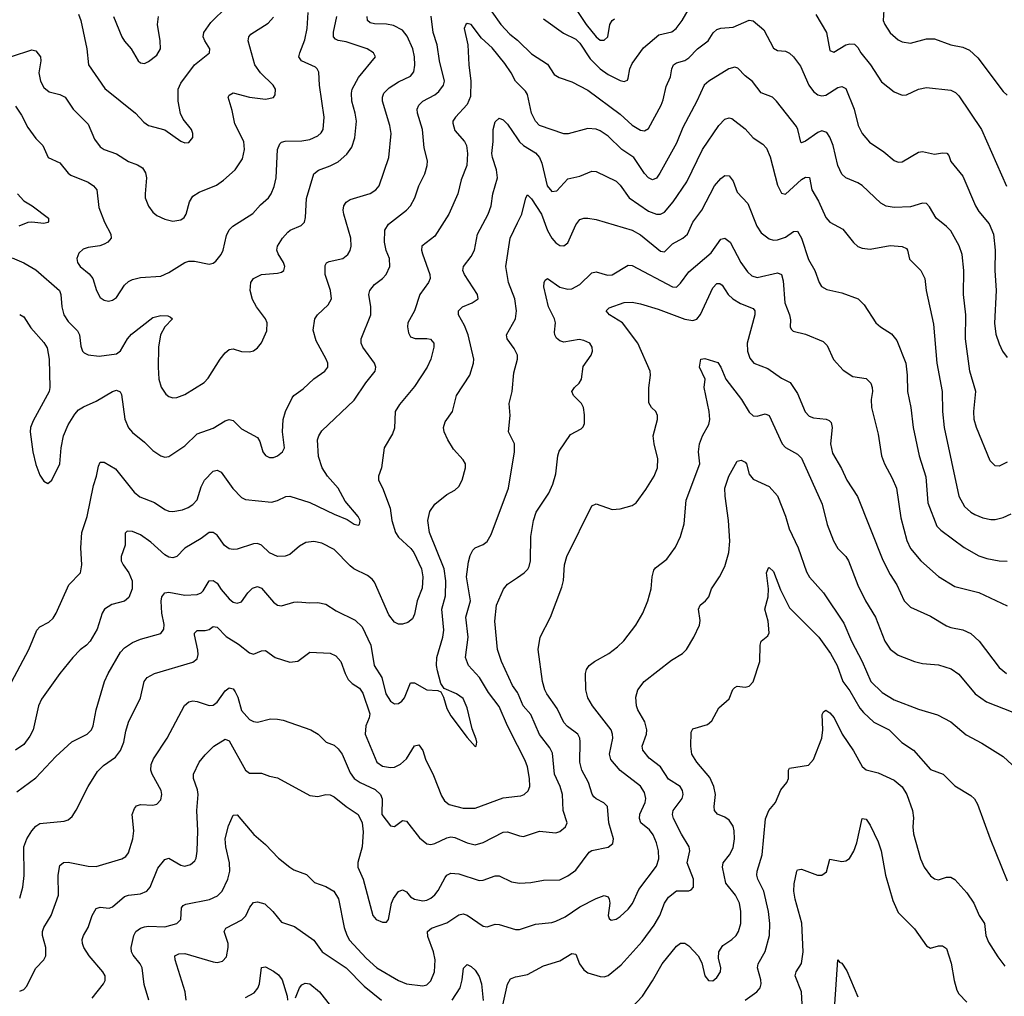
# Model space of a CAD drawing. Header units: inches. Extents: x 501419 to 657765, y 482282 to 547532.
# Tile 151 of 225: x 607530 to 612416, y 503529 to 508374. Entities that reach past the tile are written whole.
import ezdxf

# ---------------------------------------------------------------- set-up
doc = ezdxf.new("R2010")
doc.units = ezdxf.units.IN
doc.header["$MEASUREMENT"] = 0
doc.layers.add('A6500', color=7, linetype='Continuous')
doc.layers.add('A6510', color=7, linetype='Continuous')

msp = doc.modelspace()

# ---------------------------------------------------------------- linework, layer by layer
at = {"layer": 'A6500', "color": 6}
msp.add_line((610000.1, 506690, 3100), (609999.9, 506710, 3100), dxfattribs=at)
for points, elevation in [([(607510, 507945.3), (607539.8, 507899.8), (607570, 507839), (607610, 507784.6), (607644.8, 507750), (607671.1, 507691.1), (607730, 507663.6), (607770, 507613.1), (607783.2, 507603.2), (607870, 507567.5), (607896.2, 507550), (607913.1, 507530), (607922.3, 507442.3), (607950.2, 507370), (607982.4, 507310), (607984.3, 507290), (607967.4, 507270), (607950, 507260.3), (607927.2, 507252.8), (607870, 507244.7), (607844.4, 507235.6), (607823.5, 507216.5), (607813, 507190), (607816.9, 507170), (607829.6, 507150), (607874, 507114), (607893.6, 507090), (607911.5, 507030), (607930, 506996.5), (607950, 506981.9), (607970, 506978), (607990, 506982.7), (608010, 506996.1), (608050, 507057.5), (608070, 507075.2), (608090, 507085.3), (608130, 507095), (608230, 507102.1), (608270, 507120.3), (608350, 507170.3), (608370, 507176.9), (608396.9, 507176.9), (608470, 507161.1), (608490, 507165.7), (608503.7, 507176.3), (608530, 507208.9), (608539.6, 507230), (608556.8, 507303.2), (608568.8, 507331.2), (608587.8, 507350), (608687.2, 507412.8), (608724.8, 507455.2), (608764.2, 507490), (608777.7, 507510), (608792.8, 507547.2), (608802.7, 507590), (608809.8, 507730.2), (608821.1, 507758.9), (608830, 507767.3), (608848.1, 507771.9), (608930, 507773.2), (608970, 507780.2), (609010, 507798.7), (609026.4, 507813.6), (609036, 507830), (609040.4, 507890), (609017.9, 508050), (609013.8, 508113.8), (609007, 508130), (608997.9, 508137.9), (608928.7, 508170), (608916, 508190), (608919.4, 508210), (608945.3, 508274.7), (608956.7, 508330), (608961.1, 508410)], 3700), ([(607822.4, 508402.4), (607834.1, 508370), (607863.1, 508230), (607871.4, 508150), (607952.7, 508032.7), (608105.2, 507910), (608146.6, 507866.6), (608169.2, 507850), (608250, 507827.2), (608330, 507770.8), (608350, 507763.5), (608370, 507765.1), (608389.5, 507790), (608389.6, 507810), (608382.1, 507830), (608341.5, 507881.5), (608328, 507908), (608316.7, 507970), (608317.2, 508030), (608330, 508059.9), (608397.5, 508150), (608471.7, 508210), (608473, 508230), (608448, 508270), (608441.2, 508290), (608444.3, 508310), (608479.3, 508360.7), (608559.5, 508440.5)], 3900), ([(609873.7, 508413.7), (609918.1, 508350), (609962.4, 508302.4), (610000, 508272.2)], 3400), ([(607490, 505086.9), (607575.3, 505250), (607614.8, 505345.2), (607630, 505361.3), (607674.6, 505385.4), (607695.9, 505404.1), (607711.7, 505430), (607774.2, 505570), (607831.8, 505630), (607838.3, 505670), (607833.6, 505753.6), (607838.7, 505830), (607864.8, 505910), (607896.6, 506063.4), (607911.3, 506108.7), (607920.8, 506159.2), (607930, 506178.4), (607950, 506179.4), (608005.2, 506145.2), (608098.4, 506030), (608126, 506006), (608199.4, 505979.4), (608250, 505943.7), (608270, 505935.8), (608290, 505934.1), (608337.6, 505942.4), (608366.9, 505953.1), (608390, 505968.5), (608410, 505992.2), (608430, 506057.2), (608447.6, 506090), (608490, 506134.1), (608510, 506138.4), (608530, 506129.4), (608588.3, 506048.3), (608630, 506003.7), (608650, 505993), (608780.1, 505979.9), (608810, 505987.8), (608850, 506008.2), (608870, 506010.3), (608970, 505979.3), (609090, 505920.5), (609154.8, 505894.8), (609190, 505871.3), (609210, 505866.8), (609215.8, 505870), (609219.5, 505890), (609210.4, 505910), (609144.7, 505984.7), (609110.4, 506050.4), (609058.2, 506110), (609031.3, 506150), (609013.2, 506206.8), (609008.1, 506290), (609013.7, 506310), (609030, 506333.7), (609190, 506486.8), (609247.5, 506572.5), (609293.8, 506630), (609297.3, 506650), (609290, 506670), (609233.2, 506750), (609224.5, 506770), (609224.1, 506790), (609272.1, 506910), (609273.1, 506950), (609263.4, 507010), (609268.4, 507030), (609290, 507059.8), (609330.6, 507090), (609349.4, 507110), (609366.9, 507150), (609365.6, 507190), (609349.3, 507229.3), (609340.5, 507270), (609342.5, 507330), (609360.1, 507359.9), (609449.4, 507430), (609468.9, 507451.1), (609490.9, 507490), (609510.2, 507550), (609540.1, 507610), (609552.4, 507650), (609554, 507674), (609538, 507738), (609529, 507830), (609504.2, 507910), (609502.7, 507930), (609510.2, 507950), (609530.8, 507969.2), (609590, 508001.8), (609610, 508018.2), (609633.7, 508050), (609637.7, 508070), (609613.1, 508170), (609601.7, 508250), (609582, 508310), (609571.7, 508391.7)], 3400), ([(607490, 508191.3), (607590, 508224.1), (607610, 508219), (607633, 508190), (607634.9, 508170), (607625.8, 508110), (607632.7, 508070), (607650, 508038.2), (607676, 508016), (607730, 508002.9), (607756.4, 507990), (607794.6, 507930), (607870, 507856.7), (607901.7, 507781.7), (607930, 507743.8), (607950, 507729.6), (608010, 507709.2), (608070, 507671.4), (608114.8, 507654.8), (608138.9, 507638.9), (608154.5, 507614.5), (608160, 507590), (608152.1, 507510), (608153.4, 507490), (608168.8, 507448.8), (608190, 507419.4), (608210, 507403.3), (608250, 507385), (608290, 507374.4), (608330, 507380.9), (608346.8, 507393.2), (608355.7, 507410), (608372.2, 507470), (608390, 507499), (608421.3, 507518.6), (608506.2, 507553.8), (608542.2, 507577.8), (608599.4, 507630), (608635.3, 507684.7), (608646.3, 507730), (608641.6, 507770), (608597.5, 507857.5), (608584.5, 507924.5), (608564.5, 507990), (608570, 508000.6), (608590, 508011), (608669.9, 507990.1), (608750, 507979.8), (608790, 507989), (608798.2, 508001.8), (608799.1, 508030), (608787.6, 508050), (608725, 508110), (608696.6, 508150), (608663, 508270), (608667.4, 508290), (608677.3, 508302.7), (608763.8, 508356.2), (608790, 508386.2)], 3800), ([(607493.3, 507193.3), (607550, 507168.1), (607610, 507133.3), (607728.3, 507030), (607734.7, 507010), (607738.9, 506950), (607749.3, 506909.3), (607770, 506876.8), (607816.5, 506830), (607826.2, 506810), (607834.2, 506754.2), (607842.4, 506730), (607850, 506720.6), (607870, 506710.6), (607925, 506705), (608010, 506716.3), (608030, 506730.4), (608065.1, 506790), (608085.3, 506814.7), (608190, 506896.5), (608230, 506906.1), (608264.9, 506904.9), (608279, 506899), (608287.7, 506890), (608249.5, 506850.5), (608229.1, 506810.9), (608219.6, 506750), (608216.9, 506650), (608221.2, 506590), (608231.3, 506551.3), (608255.9, 506515.9), (608270, 506503.9), (608290, 506498.2), (608310, 506500.1), (608350, 506515.1), (608446.1, 506573.9), (608464.7, 506595.3), (608524.5, 506690), (608550, 506721.8), (608570, 506738.3), (608590, 506741.1), (608630, 506728.6), (608670, 506725.7), (608690, 506730.8), (608710, 506745.8), (608730, 506771.3), (608757, 506830), (608757.9, 506870), (608749.4, 506890), (608705.1, 506950), (608685.4, 506985.4), (608674, 507030), (608676.5, 507070), (608690.8, 507090), (608729.6, 507110.4), (608810, 507116.6), (608830, 507122.1), (608840.4, 507130), (608846.4, 507150), (608839.4, 507170), (608812.3, 507212.3), (608806.5, 507230), (608810, 507250), (608834.2, 507290), (608859.9, 507320.1), (608873, 507330), (608927.1, 507352.9), (608942.9, 507370), (608948, 507392), (608953.6, 507486.4), (608990.5, 507610), (609012.4, 507627.6), (609070.9, 507649.1), (609110.6, 507669.4), (609153.5, 507706.5), (609178.3, 507741.7), (609192.4, 507787.6), (609200.6, 507870), (609195.2, 507910), (609178.6, 507970), (609176.9, 508010), (609180.6, 508030), (609212, 508088), (609295.6, 508190), (609285.8, 508210), (609253.6, 508230), (609150, 508264.6), (609110, 508271.7), (609097.5, 508277.5), (609087.4, 508290), (609087, 508313), (609103.8, 508390)], 3600), ([(610000, 508059), (609990, 508068.5), (609969.6, 508110), (609937.1, 508157.1), (609874.2, 508234.2), (609822, 508282), (609770, 508350.5), (609750, 508356.1), (609743.3, 508350), (609736.2, 508330), (609754, 508250), (609758.5, 508150), (609768.7, 508070), (609766.8, 507993.2), (609750, 507953.8), (609691.9, 507890), (609679.6, 507870), (609679.6, 507860.4), (609690, 507824.6), (609737.2, 507770), (609747.8, 507750), (609752, 507710), (609748.7, 507650), (609720.1, 507579.9), (609704.4, 507510), (609659.9, 507410), (609590, 507299.9), (609526.2, 507250), (609524.1, 507230), (609528.3, 507211.7), (609564.6, 507110), (609566.3, 507090), (609559.4, 507070), (609516.2, 507010), (609490, 506930.1), (609456.9, 506870), (609454.5, 506850), (609459.8, 506819.8), (609470, 506800.7), (609491.9, 506791.9), (609550, 506792.3), (609568.4, 506788.4), (609585.3, 506770), (609585.2, 506750), (609570.7, 506690), (609552.8, 506650), (609490, 506554.2), (609414.3, 506465.7), (609393.7, 506430), (609390, 506346.9), (609379.8, 506320.2), (609337.9, 506250), (609325.1, 506150), (609310.9, 506110), (609311.3, 506090), (609331.1, 506051.1), (609368.4, 505950), (609376.2, 505890), (609395.4, 505830), (609410, 505807.3), (609471.3, 505750), (609486.4, 505730), (609524.5, 505650), (609530.7, 505609.3), (609526.5, 505553.5), (609502.7, 505490), (609490, 505424.6), (609479.2, 505400.8), (609456.4, 505383.6), (609430, 505375.3), (609410, 505375.7), (609390, 505385.3), (609361.8, 505421.8), (609290, 505582.9), (609278.8, 505598.8), (609256.3, 505616.3), (609188.4, 505650), (609170, 505663.7), (609090, 505745.9), (609030, 505777.3), (608990, 505785), (608950, 505779.5), (608918.1, 505761.9), (608870, 505721.1), (608847.8, 505712.2), (608810, 505710.3), (608770, 505729.6), (608730, 505766.6), (608710, 505774.8), (608690, 505773.4), (608610, 505747.9), (608590, 505745.2), (608570, 505749.4), (608546.1, 505766.1), (608510, 505816.9), (608490, 505830.3), (608470, 505830.2), (608430, 505799.9), (608350, 505752.1), (608310, 505710.4), (608290, 505704.5), (608270, 505708.2), (608250, 505718.6), (608181.2, 505781.2), (608130, 505817.5), (608090, 505834.5), (608063.7, 505836.3), (608052.9, 505827.1), (608053.1, 505766.9), (608032.9, 505710), (608034, 505690), (608042.9, 505670), (608071.2, 505630), (608087.4, 505590), (608088.5, 505550), (608071.9, 505508.1), (608050, 505489.8), (607986.7, 505473.3), (607950.3, 505449.7), (607939.4, 505430), (607914.4, 505350), (607879.8, 505290), (607861.1, 505270), (607830, 505247.7), (607794.2, 505210), (607730, 505130.1), (607637.9, 505002.1), (607623.6, 504970), (607596.8, 504850), (607580.7, 504819.3), (607550, 504778.5), (607510, 504749.6)], 3300), ([(607530, 506911), (607550, 506899.9), (607584.9, 506844.9), (607650, 506773), (607666.2, 506746.2), (607676.6, 506690), (607678.9, 506550), (607675.5, 506530), (607596.3, 506383.7), (607584.1, 506350), (607582.5, 506330), (607595.4, 506230), (607610, 506167.6), (607630, 506115.1), (607650, 506085.2), (607670, 506072.5), (607690, 506090.1), (607730, 506170), (607735.6, 506250), (607747.9, 506310), (607770, 506364.7), (607803, 506417), (607822.3, 506437.7), (607846.1, 506453.9), (607910, 506481.6), (607990, 506529.3), (608010, 506536), (608028.6, 506528.6), (608035.2, 506515.2), (608052.5, 506392.5), (608069.4, 506349.4), (608090, 506325.2), (608150, 506277.3), (608190, 506237.5), (608230, 506210.4), (608250, 506203.5), (608270, 506206.1), (608350, 506259.3), (608410, 506318.9), (608490, 506348), (608550, 506383.9), (608570, 506391), (608590, 506384.8), (608630, 506343.7), (608710, 506301.3), (608721.5, 506281.5), (608735.9, 506230), (608750, 506212.7), (608770, 506202.2), (608790, 506202.4), (608809.4, 506210), (608834.9, 506230), (608843.7, 506250), (608833.9, 506330), (608837.5, 506390), (608849.5, 506430.5), (608882.8, 506497.2), (608890.7, 506509.3), (608937.5, 506542.5), (608990, 506593), (609043.6, 506630), (609058.9, 506650), (609059.2, 506670), (609051.6, 506690), (609000.5, 506780.5), (608986.5, 506833.5), (608994.2, 506890), (609007.7, 506910), (609060.9, 506959.1), (609076.7, 506990), (609072.2, 507030), (609045.5, 507110), (609045.3, 507154.7), (609052.6, 507167.4), (609065.9, 507174.1), (609133.2, 507190), (609158.2, 507210), (609170.3, 507229.7), (609174.9, 507250), (609173, 507290), (609138.5, 507410), (609134.8, 507430), (609138.3, 507450), (609150.7, 507469.3), (609170, 507482.4), (609268.5, 507511.5), (609297.7, 507530), (609313.9, 507550), (609362.2, 507690), (609373.7, 507810), (609366.8, 507850), (609330.3, 507970), (609330.1, 507990), (609337.8, 508010), (609363.5, 508036.5), (609410, 508066.2), (609470, 508093.7), (609485.1, 508114.9), (609491.1, 508148.9), (609489.7, 508190), (609481.1, 508230), (609452.3, 508292.3), (609430, 508322.1), (609385.5, 508345.5), (609350, 508352.1), (609290, 508353.7), (609270, 508359), (609255.7, 508370), (609253.8, 508390)], 3500), ([(607996, 508390), (608036.7, 508290), (608050, 508268), (608083.5, 508230), (608117.3, 508170), (608130, 508159.6), (608150, 508157.5), (608170, 508166.3), (608210, 508198.4), (608228.2, 508230), (608227.7, 508270), (608214.1, 508350), (608219.5, 508390)], 4000), ([(607516.4, 504543.6), (607610, 504613.2), (607710, 504718.5), (607789.3, 504790.7), (607864.6, 504830), (607886.4, 504850), (607894.5, 504870), (607910, 504950), (607950.5, 505090), (607968.4, 505130), (608030, 505235.4), (608050, 505258.1), (608090, 505284.4), (608130, 505300.5), (608230, 505329.5), (608244.9, 505350), (608246.5, 505373.5), (608235.7, 505430), (608231.5, 505488.5), (608235.9, 505510), (608250, 505530.3), (608270, 505533.4), (608350, 505518.4), (608410, 505522.4), (608430, 505530.3), (608440, 505540), (608470, 505590.1), (608490, 505592.2), (608510, 505578.1), (608530, 505547.1), (608570, 505499.9), (608590, 505484.7), (608610, 505478.5), (608630, 505486.1), (608661.5, 505530), (608686.1, 505553.9), (608710, 505562.6), (608730, 505553.8), (608790, 505484.4), (608810, 505469.2), (608830, 505466), (608890, 505484.6), (608910, 505485.6), (608970, 505480.5), (609010, 505483.3), (609050, 505473.8), (609101.3, 505441.4), (609195.1, 505395.1), (609230, 505362.3), (609273.3, 505270), (609288.3, 505170), (609326.7, 505110), (609346.9, 505030), (609370, 504992.4), (609390, 504979), (609410, 504981.4), (609426.4, 504993.6), (609439.6, 505010), (609470, 505083.7), (609490, 505083.8), (609550, 505049.6), (609605.7, 505045.7), (609619.3, 505039.3), (609632.9, 505012.9), (609650, 504956.1), (609670, 504919.4), (609750, 504813.2), (609790, 504767.9), (609794.5, 504770), (609798.9, 504790), (609795, 504805), (609775.3, 504855.3), (609750, 504959.2), (609730, 505005.9), (609697.6, 505030), (609635.9, 505055.9), (609620.4, 505080.4), (609602.8, 505142.8), (609598.7, 505170), (609600, 505210), (609630.1, 505310), (609635.1, 505344.9), (609624.5, 505450), (609643.7, 505516.3), (609644, 505590), (609636.9, 505650), (609564.1, 505830), (609555.5, 505890), (609565.5, 505934.5), (609589.6, 505970), (609650, 506018.4), (609690, 506039.9), (609710, 506058.5), (609725.2, 506090), (609742.7, 506150), (609741.9, 506170), (609731.3, 506190), (609683.2, 506243.2), (609654.9, 506290), (609637.1, 506330), (609633.9, 506350), (609641.3, 506378.7), (609678.3, 506430), (609697.3, 506510), (609763.1, 506610), (609782.7, 506670), (609783.4, 506690), (609755.8, 506810), (609736.9, 506856.9), (609708.4, 506910), (609707.7, 506930), (609726.8, 506950), (609775.9, 506970), (609804.8, 506990), (609802.1, 507010), (609736.8, 507110), (609729.4, 507130.6), (609733, 507150), (609770, 507198.9), (609786.7, 507230), (609801.3, 507310), (609854.8, 507410), (609869.8, 507450), (609878.3, 507510), (609901.7, 507590), (609896.5, 507630), (609875.7, 507690), (609872.9, 507710), (609879.8, 507770), (609879, 507830), (609890, 507867.9), (609910, 507886.4), (609930, 507876.6), (609950, 507855.5), (610000, 507783.3)], 3200), ([(607519.2, 507510), (607550, 507474.9), (607591.3, 507450), (607672.3, 507390), (607673.3, 507373.3), (607670, 507367.8), (607650, 507363), (607590.2, 507370.2), (607570, 507367.7), (607525.3, 507350)], 3600), ([(609999.9, 506710), (609983.3, 506743.3), (609949.7, 506790), (609946.3, 506810), (609991.2, 506890), (609995.6, 506930), (609986.5, 506990), (609956.5, 507070), (609942.7, 507150), (609963.2, 507290), (610000, 507366)], 3100), ([(610000, 504773.6), (609950.1, 504870), (609910, 504965.8), (609856.5, 505036.5), (609811.6, 505110), (609757.3, 505170), (609743, 505210), (609755, 505310), (609744.4, 505410), (609766.4, 505490), (609746.7, 505610), (609756.4, 505683.6), (609764.9, 505715.1), (609778.1, 505741.9), (609790, 505754.1), (609830, 505771.1), (609850, 505785.4), (609870, 505819.8), (609956.2, 506050), (609985.5, 506230), (609985.8, 506270), (609955.2, 506330), (609963.8, 506410), (609958.2, 506470), (609973.9, 506530), (609982.7, 506622.7), (610000.1, 506690)], 3100), ([(610000, 505035.3), (609975.9, 505070), (609920.7, 505190), (609901.9, 505250), (609887.5, 505390), (609896.7, 505470), (609931.4, 505548.6), (609950, 505573.2), (610000, 505606.9)], 3000), ([(607530, 504015.6), (607545.1, 504070), (607552.3, 504127.7), (607550, 504270), (607565.2, 504310), (607589.6, 504350), (607610, 504373.5), (607630, 504385.7), (607750, 504398.2), (607770, 504404.3), (607790, 504420.1), (607810, 504451.3), (607869.2, 504570), (607915.7, 504644.3), (607946, 504674), (608004.8, 504715.2), (608031.1, 504748.9), (608046.6, 504790), (608056.3, 504843.7), (608070, 504888.2), (608129.3, 505010), (608147, 505090), (608161.8, 505110), (608199.6, 505130), (608390, 505186.8), (608410, 505203.1), (608415.7, 505224.3), (608414.7, 505245.3), (608397.6, 505322.4), (608398, 505330), (608410, 505343.5), (608450, 505343.8), (608470, 505348.9), (608490, 505362.9), (608510, 505360.9), (608554.4, 505314.4), (608615.4, 505275.3), (608670, 505232.5), (608690, 505226.4), (608730, 505242.8), (608750, 505243.8), (608797.5, 505210), (608870, 505186.1), (608910, 505192), (608970, 505235.7), (609070, 505231.1), (609098.3, 505218.3), (609123.2, 505190), (609144.4, 505130), (609160.7, 505100.7), (609180.2, 505080.2), (609216.8, 505056.8), (609233, 505033), (609267.5, 504930), (609264.2, 504910), (609247.9, 504870), (609244.1, 504830), (609302.5, 504690), (609330, 504669.8), (609370, 504663.2), (609390, 504664.9), (609419.4, 504680.6), (609450, 504707.6), (609490, 504772.1), (609510, 504775.7), (609530, 504748.9), (609544.4, 504704.4), (609584.1, 504624.1), (609623.3, 504523.3), (609638.6, 504498.6), (609660.7, 504480.7), (609730, 504461.4), (609790, 504462), (609930, 504513.4), (610000, 504521.2)], 3100), ([(607530, 503553.7), (607550, 503561.5), (607563.2, 503576.8), (607610, 503667.5), (607649.6, 503710), (607659.7, 503730), (607659, 503770), (607643.5, 503830), (607643.5, 503850), (607650.4, 503870), (607685.5, 503930), (607722.5, 504030), (607720.4, 504130), (607730, 504178), (607747.3, 504192.7), (607770, 504194.5), (607870, 504173.9), (607910, 504172.8), (608036.5, 504210), (608057.1, 504222.9), (608070, 504240.7), (608091.3, 504310), (608096, 504350), (608088.7, 504430), (608099.4, 504460.6), (608110, 504473.7), (608130, 504480.4), (608190, 504477.2), (608210, 504481.5), (608230, 504504.1), (608235.1, 504530), (608232.3, 504550), (608187.4, 504630), (608181, 504650), (608181.7, 504678.3), (608193.8, 504706.2), (608261.3, 504810), (608348.5, 504971.5), (608369.8, 504990.2), (608390, 504994), (608410, 504991.9), (608470, 504970.7), (608490, 504973.8), (608510, 504987.5), (608550, 505043.7), (608570, 505058.3), (608590, 505053.4), (608600, 505040), (608613, 505013), (608630, 504946.1), (608670, 504902.3), (608690, 504891.9), (608710, 504889.1), (608775.4, 504904.6), (608810, 504904.1), (608838, 504898), (608975, 504850), (609011.4, 504830), (609050.2, 504790.2), (609090, 504774.7), (609110, 504757), (609130, 504729.8), (609170, 504637.4), (609190, 504610), (609219.9, 504590), (609294.6, 504554.6), (609320.2, 504530), (609328.3, 504508.3), (609327.6, 504430), (609370, 504374.6), (609390, 504370.6), (609430, 504401.2), (609450, 504397.1), (609514.5, 504314.5), (609550, 504285.3), (609570, 504281.7), (609590, 504286.3), (609650, 504315), (609670, 504319.5), (609690, 504317.3), (609750, 504290.8), (609790, 504280.4), (609830, 504291.3), (609930, 504342.6), (609950, 504345.1), (610000, 504327.7)], 3000), ([(607890, 503518.9), (607945.7, 503590), (607953.8, 503606.2), (607953.4, 503630), (607943, 503650), (607874, 503730), (607849, 503770), (607842, 503790), (607840.8, 503810), (607846.9, 503830), (607870.3, 503869.7), (607889.6, 503930), (607910, 503964.1), (607930, 503970.3), (607973.9, 503966.1), (607990, 503972.1), (608050, 504024.3), (608070, 504030.8), (608130, 504036.8), (608161.4, 504050), (608177, 504070), (608216.3, 504163.7), (608250, 504207.7), (608270, 504214.2), (608330, 504179.7), (608350, 504174.8), (608378.3, 504181.7), (608398.8, 504201.2), (608405.5, 504214.5), (608411, 504249), (608413.8, 504350), (608408.5, 504450), (608415.4, 504530), (608412.2, 504552.2), (608392.3, 504610), (608392, 504630), (608420.7, 504690), (608450, 504727.2), (608494.1, 504770), (608550, 504803.7), (608570, 504795.7), (608650, 504650.7), (608670, 504636.1), (608730, 504635.9), (608770, 504620.7), (608810, 504612.1), (608970, 504525.2), (609010, 504520), (609050, 504529.4), (609070, 504527.7), (609090, 504518.1), (609150, 504470), (609210.3, 504430.2), (609229.9, 504390), (609235, 504345), (609229.7, 504270), (609207.6, 504192.4), (609208.1, 504170), (609233.7, 504110), (609282.7, 503930), (609298.6, 503910), (609330, 503897.1), (609350, 503896.6), (609360.7, 503910), (609375.5, 503990), (609385.6, 504014.4), (609410, 504047.9), (609430, 504056.6), (609450, 504046.9), (609470, 504022.8), (609489.9, 504009.9), (609530, 504002.3), (609550, 504005.6), (609570, 504014.8), (609590, 504031.2), (609606.6, 504053.4), (609641.4, 504118.6), (609650, 504129), (609670, 504139.5), (609710, 504136.8), (609810, 504102.8), (609830, 504104.3), (609890, 504126.7), (609910, 504126.5), (609970, 504096.2), (610000, 504091.9)], 2900), ([(608171.7, 503510), (608147.1, 503587.1), (608137.3, 503670), (608128.3, 503690), (608093.2, 503733.1), (608084.8, 503750), (608082.6, 503770), (608096.1, 503830), (608107.2, 503850), (608130, 503866.8), (608150, 503873.7), (608170, 503877), (608250, 503873.9), (608310.6, 503889.4), (608329.6, 503910), (608333.2, 503966.8), (608341.4, 503978.6), (608353.9, 503986.1), (608471.4, 504008.6), (608512.2, 504027.8), (608534, 504050), (608562.6, 504110), (608572.5, 504150), (608571.4, 504190), (608552.2, 504270), (608550.3, 504310), (608565.9, 504374.1), (608590, 504428.1), (608610, 504428.7), (608692.1, 504332.1), (608750, 504281.5), (608813.7, 504213.7), (608870, 504169.1), (608890, 504155.9), (608952.8, 504132.7), (608993.5, 504093.5), (609050, 504073.8), (609089.7, 504049.7), (609112.2, 504012.2), (609140.8, 503870), (609152.7, 503832.7), (609166.7, 503806.7), (609250, 503717.2), (609303, 503670), (609410, 503607.2), (609450, 503590), (609530, 503581), (609550, 503586), (609570, 503605.1), (609587.9, 503650), (609591.8, 503710), (609583.9, 503750), (609554.6, 503825.4), (609554.3, 503850), (609573.1, 503866.9), (609650, 503892.3), (609710, 503933.3), (609730, 503937.1), (609750, 503931.7), (609830, 503875.9), (609850, 503873.8), (609890, 503885.8), (609910, 503884.6), (609990, 503860.8), (610000, 503860)], 2800), ([(608356.8, 503510), (608351.4, 503550), (608300.8, 503710), (608299.8, 503730), (608320.1, 503739.9), (608350, 503740.9), (608490, 503700.1), (608510, 503696.8), (608536.7, 503703.3), (608555.6, 503724.4), (608565.3, 503770), (608564.2, 503790), (608545, 503850), (608553.3, 503866.7), (608632.5, 503907.5), (608651.5, 503928.5), (608671.9, 503970), (608690, 503993.6), (608710, 503996.8), (608746.7, 503986.7), (608785.8, 503950), (608830, 503895.8), (608894.4, 503874.4), (608990, 503807.1), (609030.9, 503750), (609150.8, 503670), (609239.5, 503579.5), (609325.8, 503510)], 2700), ([(608650, 503522.7), (608693.9, 503546.1), (608711.5, 503568.5), (608720.2, 503590), (608730, 503671), (608750, 503675.1), (608790, 503653.9), (608814.8, 503634.8), (608832.5, 503610), (608857.7, 503530), (608859, 503510)], 2600), ([(609676.9, 503510), (609715.1, 503570), (609726.2, 503610), (609732, 503668), (609750, 503685.9), (609770, 503675.9), (609790, 503657.5), (609810, 503627.3), (609821.7, 503590), (609830, 503507.8)], 2700), ([(609925, 503470), (609951, 503589), (609965.2, 503614.8), (609990, 503625), (610000, 503627)], 2700), ([(608898.8, 503521.2), (608918.8, 503570), (608930, 503585.1), (608946.9, 503593.1), (608970, 503589.8), (609017.2, 503550), (609070, 503482.4)], 2600)]:
    msp.add_lwpolyline(points, dxfattribs=dict(at, elevation=elevation))
at = {"layer": 'A6510', "color": 6}
msp.add_line((610000.1, 506690, 3100), (609999.9, 506710, 3100), dxfattribs=at)
for points, elevation in [([(611819.4, 508450), (611814.8, 508370), (611822.9, 508350), (611849.7, 508309.7), (611890, 508273.6), (611910, 508264.3), (611950, 508258.6), (612030, 508278.8), (612070, 508279.2), (612150, 508249.3), (612210, 508238.1), (612242.8, 508222.8), (612284.5, 508184.5), (612410, 508018.2), (612430, 508000.3)], 3600), ([(610130, 508378.2), (610228, 508308), (610290, 508278.1), (610310, 508258.5), (610360.4, 508180.4), (610409.9, 508129.9), (610450, 508102.9), (610510, 508072.5), (610530, 508066.9), (610545.5, 508074.5), (610550, 508083.9), (610558.1, 508130), (610570, 508157.7), (610625.3, 508234.7), (610701.6, 508298.4), (610765.5, 508314.5), (610788.3, 508330), (610817.9, 508370), (610859.3, 508440.7)], 3500), ([(610287.5, 508430), (610341.4, 508350), (610390, 508288.4), (610410, 508273.5), (610430, 508273.3), (610448.8, 508290), (610459, 508350), (610469.5, 508370.5), (610481.1, 508378.9)], 3600), ([(611480.4, 508400.4), (611533.2, 508310), (611550, 508221.3), (611570, 508213.2), (611630, 508249.3), (611650, 508255.1), (611673.1, 508253.1), (611690, 508235.9), (611704.2, 508210), (611751.5, 508150), (611806.7, 508066.7), (611870, 508015.5), (611910, 508000.6), (611930, 508001.3), (611991, 508029), (612030, 508037.2), (612150, 508024.3), (612173.6, 508013.6), (612190, 507997), (612302.5, 507830), (612427.5, 507547.5)], 3500), ([(610000, 508272.2), (610006.7, 508266.7), (610070, 508204.2), (610150, 508153.6), (610182.2, 508102.2), (610207.4, 508087.4), (610270, 508065.8), (610350, 508024.6), (610510, 507906.1), (610570, 507850.2), (610610, 507826.4), (610630, 507823.4), (610650, 507834.8), (610713, 507950), (610723.8, 507976.2), (610738, 508042), (610760.3, 508090), (610765.7, 508130), (610775, 508150), (610790, 508159.5), (610830, 508172.4), (610850, 508185), (610894.1, 508230), (610946.1, 508270), (610971.7, 508308.3), (610990, 508325.2), (611010, 508331.5), (611070, 508337.2), (611150, 508371.4), (611170, 508367.8), (611223.2, 508323.2), (611270, 508233.6), (611290, 508221.2), (611330, 508218.1), (611350, 508208.5), (611370, 508190.3), (611404.3, 508144.3), (611445.7, 508050), (611470, 508018.5), (611490, 508001.2), (611510, 507995.7), (611530, 507999.5), (611590, 508037.4), (611610, 508043.3), (611630, 508033.2), (611671.7, 507930), (611690.5, 507850), (611710.2, 507810.2), (611746.8, 507766.8), (611818.7, 507718.7), (611870, 507675.3), (611890, 507667), (611910, 507669), (611990, 507717.7), (612010, 507720.3), (612070, 507707.8), (612110, 507713.7), (612131.6, 507711.6), (612140.2, 507700.2), (612150.4, 507670), (612210, 507598.3), (612273.2, 507450), (612290, 507422.6), (612341.2, 507361.2), (612362.7, 507310), (612370.3, 507230), (612368.6, 507130), (612374.9, 507030), (612367.7, 506867.7), (612374.2, 506814.2), (612390, 506765.9), (612407.6, 506730), (612430, 506697.9)], 3400), ([(612430, 506179.4), (612390, 506159.7), (612370, 506161.1), (612345.2, 506185.2), (612278.5, 506350), (612267.2, 506390), (612264.2, 506430), (612274.8, 506530), (612245.8, 506630), (612223.2, 506790), (612225.9, 506910), (612213, 507010), (612215.7, 507130), (612206.3, 507210), (612191.9, 507251.9), (612150, 507326.5), (612130, 507348.8), (612078.2, 507390), (612045.3, 507445.3), (612030, 507461.7), (612010, 507464.7), (611950, 507445.9), (611870, 507443.1), (611830, 507449.8), (611803.2, 507463.2), (611710, 507551.9), (611690, 507565.4), (611630, 507589.6), (611610, 507607.4), (611589.6, 507650), (611567, 507750), (611550.6, 507790.6), (611535, 507815), (611510, 507822.2), (611490, 507814.7), (611430, 507771.4), (611410, 507763.8), (611406.2, 507766.2), (611391.7, 507830), (611384.1, 507844.1), (611286.1, 507970), (611266, 507990), (611210, 508011), (611167.3, 508067.3), (611130, 508096.1), (611094.4, 508134.4), (611078.2, 508138.2), (611049.5, 508130.5), (610950, 508069.8), (610926.8, 508050), (610890.3, 507970), (610821.1, 507838.9), (610790, 507761.9), (610706.7, 507613.3), (610690, 507588.7), (610670, 507579.7), (610650, 507590), (610630, 507610.8), (610577.1, 507690), (610518.9, 507730), (610450, 507796.9), (610410, 507823.3), (610390, 507830.8), (610350, 507834.4), (610252.5, 507807.5), (610230, 507807.3), (610108.9, 507850), (610089.3, 507870), (610070, 507910), (610050, 508003.6), (610040.4, 508020.4), (610000, 508059)], 3300), ([(610000, 507783.3), (610010, 507768.8), (610030, 507750.7), (610090, 507712.9), (610110, 507690), (610121.7, 507661.7), (610147, 507550), (610170, 507522.4), (610194.9, 507525.1), (610250, 507585.4), (610310, 507598.4), (610370, 507622.1), (610390, 507621.2), (610490, 507573.1), (610510, 507552.8), (610554.6, 507490), (610650, 507424.6), (610690, 507408.6), (610710, 507410), (610730, 507419.7), (610773.1, 507470), (610840.8, 507570), (610919, 507730), (610999.9, 507850), (611030, 507881.5), (611050, 507887.3), (611064, 507884), (611130, 507833.3), (611170, 507788), (611217, 507757), (611236, 507736), (611253.9, 507693.9), (611290, 507553.1), (611310, 507513.3), (611330, 507509.1), (611410, 507581.4), (611430, 507593.6), (611450, 507590.8), (611461.1, 507530), (611493.9, 507473.9), (611530, 507392.6), (611550, 507369.5), (611615.4, 507335.4), (611668.3, 507268.2), (611689.7, 507249.7), (611710, 507240.6), (611750, 507235.2), (611850, 507253.9), (611909.3, 507249.3), (611930, 507239.7), (611936.3, 507230), (611945.8, 507185.8), (612002.2, 507130), (612021.2, 507090), (612029.1, 507030), (612064.2, 506864.2), (612080.8, 506670), (612108.1, 506530), (612109.6, 506429.6), (612117.1, 506350), (612190.5, 506010), (612218.7, 505958.7), (612250, 505930.5), (612270, 505918.9), (612310, 505902.8), (612350, 505894.7), (612370, 505894.6), (612410, 505903.7), (612450, 505923.2)], 3200), ([(610000, 507366), (610021.3, 507410), (610042.3, 507490), (610050, 507504.9), (610070, 507485.5), (610119.3, 507410), (610148.9, 507328.9), (610170, 507289.6), (610190, 507266.5), (610210, 507254), (610230, 507252.5), (610250, 507267.9), (610290, 507356.4), (610310, 507382.3), (610330, 507390.2), (610350, 507390), (610390, 507383.4), (610570, 507330.7), (610610, 507306.1), (610710, 507225.7), (610730, 507222.6), (610770, 507261.9), (610821.5, 507290), (610844.2, 507310), (610870.9, 507370), (610915.3, 507430), (610978.1, 507550), (611010, 507586.5), (611030, 507600.9), (611050, 507600), (611070, 507573.8), (611090, 507518.1), (611142.6, 507462.6), (611187.7, 507350), (611210, 507317.3), (611250, 507287.4), (611270, 507280.7), (611290, 507281.4), (611330, 507295.8), (611370, 507323.9), (611390, 507325.2), (611410, 507291), (611443.7, 507183.7), (611475.3, 507130), (611496.9, 507070), (611509.4, 507050), (611536, 507036), (611610, 507018.6), (611691.6, 506990), (611719.9, 506959.9), (611778.2, 506870), (611801.2, 506850), (611856, 506816), (611882.8, 506782.8), (611927.6, 506670), (611934.6, 506610), (611935.3, 506530), (611951.7, 506450), (611963, 506350), (611993.2, 506210), (612025.9, 506105.9), (612036.3, 505976.3), (612081.5, 505861.5), (612101.1, 505841.1), (612216.2, 505756.2), (612290, 505713.9), (612330, 505700.3), (612390, 505688.5), (612430, 505687.1)], 3100), ([(610000, 505606.9), (610034.2, 505630), (610052.3, 505647.7), (610059, 505661), (610064.9, 505690), (610066.9, 505810), (610079.4, 505890), (610092.8, 505930), (610155.3, 506024.7), (610176.1, 506070), (610190, 506120.2), (610200, 506210), (610206.7, 506233.3), (610263.5, 506316.5), (610315.8, 506344.2), (610326, 506354), (610332.5, 506370), (610333.1, 506413.1), (610327.5, 506450), (610318.6, 506470), (610278.8, 506510), (610269.9, 506530), (610283.1, 506550), (610305.8, 506570), (610317.5, 506590), (610327, 506653), (610366.2, 506710), (610371.9, 506730), (610371.5, 506750), (610359.9, 506770), (610330, 506783.1), (610306.7, 506786.7), (610230, 506774.3), (610210, 506780.6), (610193.7, 506793.8), (610184.9, 506810), (610183.4, 506823.4), (610188.2, 506870), (610184.7, 506890), (610154.3, 506950), (610130.9, 507049.1), (610132.8, 507070), (610138.1, 507081.9), (610149.1, 507090.9), (610210, 507047.3), (610250, 507036.6), (610270, 507038.2), (610310, 507060.2), (610370, 507118.6), (610390, 507123.3), (610446.8, 507106.8), (610470, 507109.1), (610550, 507156.8), (610570, 507154.1), (610770, 507048.4), (610790, 507046.5), (610810, 507066.2), (610850, 507122.9), (610961.9, 507218.1), (611010, 507286), (611030, 507290.2), (611055.8, 507270), (611109.2, 507169.2), (611142.4, 507122.4), (611163.6, 507103.6), (611190, 507094.6), (611290, 507118.5), (611309.7, 507109.7), (611318.6, 507078.6), (611327.1, 506970), (611350.9, 506909.1), (611355.7, 506884.3), (611353.9, 506850), (611358.2, 506838.2), (611368.5, 506828.5), (611430, 506814), (611517.8, 506777.8), (611537.1, 506757.1), (611568.7, 506688.7), (611616.1, 506636.1), (611664.4, 506604.4), (611730, 506594.6), (611753.9, 506570), (611760.6, 506550), (611761.2, 506530), (611754.8, 506490), (611756.7, 506450), (611790, 506317.8), (611806.8, 506210), (611820.9, 506170), (611860.1, 506100.1), (611880.4, 506050), (611902.7, 505902.7), (611932, 505790), (611950.8, 505750), (612002.2, 505690), (612090, 505610.7), (612170, 505561.5), (612290, 505531.6), (612430, 505465.4)], 3000), ([(610000, 504091.9), (610010, 504090.4), (610066.7, 504093.3), (610130, 504104.1), (610210, 504106.6), (610250, 504126.1), (610290, 504154.3), (610356.3, 504243.7), (610370, 504251.4), (610450.7, 504269.3), (610473.9, 504286.1), (610477.4, 504310), (610454.4, 504390), (610446.2, 504470), (610429.2, 504489.2), (610390, 504507.8), (610379, 504519), (610371.3, 504531.3), (610352.9, 504590), (610320.4, 504650), (610309.4, 504690), (610310.7, 504790.7), (610309, 504810), (610300.5, 504830), (610247.7, 504867.7), (610230, 504887.3), (610197.1, 504957.1), (610145.4, 505030), (610136.1, 505050), (610125.2, 505090), (610102.1, 505250), (610113.6, 505310), (610164.5, 505410), (610221, 505559), (610228.1, 505591.9), (610233, 505670), (610244.8, 505710), (610370, 505962.9), (610390, 505971.6), (610470, 505943.8), (610510, 505947.8), (610570, 505963.3), (610590, 505976.6), (610637, 506043), (610678.7, 506110), (610694.6, 506150), (610696, 506196), (610678.2, 506270), (610674.2, 506310), (610695.1, 506390), (610695.5, 506410), (610687.2, 506430), (610665.8, 506450), (610652.5, 506472.5), (610652.7, 506547.3), (610660.8, 506610), (610658, 506630), (610597.1, 506770), (610521.6, 506870), (610456.6, 506910), (610440.9, 506930), (610455.6, 506944.4), (610530, 506970.9), (610570, 506972), (610610, 506964.7), (610698.1, 506938.1), (610830, 506888.3), (610870, 506882.1), (610890.9, 506889.1), (610908.9, 506911.1), (610970, 507043.2), (610990, 507064.7), (611004.9, 507064.9), (611016.7, 507056.7), (611046.3, 507010), (611069.2, 506989.2), (611106.4, 506966.4), (611170, 506941.4), (611178.9, 506930), (611178.8, 506910), (611139.6, 506770), (611141.7, 506730), (611154.1, 506694.1), (611173.8, 506670), (611242.9, 506642.9), (611310, 506596.4), (611353.7, 506573.7), (611390, 506519.2), (611428.1, 506428.1), (611447.4, 506407.4), (611470, 506398), (611531.5, 506391.5), (611546.3, 506386.3), (611556.1, 506376.1), (611561.4, 506350), (611553.5, 506270), (611563.6, 506223.6), (611608.1, 506148.1), (611635.4, 506090), (611687.7, 506007.7), (611813.1, 505693.1), (611850, 505622), (611883, 505570), (611918.5, 505490), (611950, 505459.3), (612050, 505414.6), (612130, 505366.8), (612150, 505358.6), (612210, 505347.2), (612250, 505329), (612290.9, 505290.9), (612390, 505160.4), (612427.6, 505130)], 2900), ([(610000, 503860), (610010, 503859.2), (610090, 503886.9), (610170, 503894.3), (610190, 503900.8), (610236.7, 503923.3), (610310, 503972.7), (610390, 504014.3), (610430, 504028.9), (610450, 504021.7), (610455.7, 504010), (610458.7, 503990), (610450.9, 503930), (610455, 503915), (610465.8, 503905.8), (610490, 503910.8), (610510, 503923.7), (610550, 503960.9), (610570.9, 503989.1), (610602, 504058), (610690, 504175), (610702.4, 504210), (610700.1, 504250), (610690.7, 504290.7), (610674.2, 504330), (610654.6, 504354.6), (610613.1, 504390), (610605.6, 504410), (610607.4, 504432.6), (610634.4, 504490), (610637.6, 504510), (610630, 504540.3), (610610.7, 504570.7), (610509.1, 504649.1), (610464.2, 504704.2), (610457.7, 504730), (610472.9, 504810), (610472.5, 504830), (610464.5, 504850), (610372, 504970), (610350.2, 505010), (610340.2, 505050), (610337.6, 505130), (610342.4, 505150), (610356.1, 505170), (610382.4, 505190), (610453.6, 505230), (610497.4, 505262.6), (610527.9, 505292.1), (610587.8, 505370), (610622.6, 505430), (610647.3, 505490), (610663.1, 505550), (610669.3, 505610), (610677.3, 505642.7), (610685.7, 505654.3), (610742, 505698), (610783.7, 505756.3), (610810, 505810), (610827.3, 505872.7), (610836.7, 505990), (610905.7, 506170), (610898.1, 506230), (610903.4, 506270), (610918.1, 506310), (610950, 506365.8), (610954.5, 506390), (610952.3, 506430), (610926.4, 506550), (610931.2, 506590), (610904.1, 506650), (610910.3, 506689.7), (610930, 506694), (610994.1, 506674.1), (611010, 506650.1), (611034.7, 506590), (611111.2, 506490), (611150, 506426.3), (611170, 506409.2), (611190, 506407.3), (611230, 506418.3), (611250, 506410.7), (611314.4, 506270), (611331, 506251), (611390, 506218.2), (611410, 506198.9), (611512.5, 505970), (611536.7, 505870), (611568.7, 505788.7), (611590.5, 505750.5), (611630.3, 505710.3), (611643.4, 505690), (611688.6, 505568.6), (611728.1, 505490), (611776.8, 505410), (611822.7, 505290), (611850, 505250.6), (611890, 505220.8), (611969.7, 505189.7), (612010, 505180), (612090, 505172.9), (612153.2, 505153.2), (612190, 505127.7), (612272.2, 505030), (612327.4, 504990), (612457.7, 504937.7)], 2800), ([(610000, 503627), (610050, 503636.9), (610130, 503679.4), (610210, 503704.7), (610270, 503741.2), (610290, 503738.4), (610308.5, 503690), (610330, 503660.3), (610350, 503645.4), (610410, 503626.6), (610430, 503625.6), (610450, 503632.4), (610515.5, 503684.5), (610619.5, 503800.5), (610679.2, 503880.8), (610706.8, 503930), (610730, 503991.4), (610750, 504021.1), (610790, 504051.7), (610850, 504052.2), (610862.9, 504057.1), (610873.4, 504070), (610874, 504110), (610842.2, 504190), (610855.4, 504250), (610853, 504270), (610813.8, 504333.8), (610774.8, 504410), (610769, 504430), (610773.1, 504450), (610817.4, 504510), (610821.9, 504530), (610819.2, 504550), (610807, 504570), (610750, 504606), (610710, 504667.3), (610653.3, 504710), (610623, 504750), (610618.6, 504770), (610640.6, 504830), (610642.5, 504850), (610632.2, 504890), (610597.7, 504950), (610591.2, 504970), (610588, 505012), (610597.1, 505050), (610629.5, 505090), (610763.8, 505196.2), (610819.4, 505230), (610839.7, 505250), (610875.7, 505310), (610902.8, 505370), (610907.5, 505392.5), (610898.2, 505450), (610906.5, 505470), (610934.1, 505490), (610949.9, 505510), (610963.5, 505550), (611003.5, 505610), (611030, 505660.8), (611049.5, 505730), (611053.9, 505786.1), (611047.6, 505890), (611030.8, 506010), (611029.8, 506050), (611048.7, 506110), (611090, 506183.4), (611110, 506189.4), (611130, 506178.8), (611137.2, 506170), (611150, 506119.6), (611170, 506093.9), (611250, 506058.7), (611291.4, 506011.4), (611330.7, 505910.6), (611348.3, 505848.3), (611393.3, 505753.3), (611434.3, 505634.3), (611450, 505608.9), (611518.2, 505530), (611619.6, 505379.6), (611657.6, 505290), (611710.2, 505190.2), (611753.2, 505090), (611810, 505036.1), (611870, 504999.1), (611990, 504953.7), (612085, 504925), (612150, 504890.8), (612226.2, 504826.2), (612304.8, 504784.8), (612410, 504718.7), (612476.9, 504656.9)], 2700), ([(610570, 503474.8), (610620.7, 503530), (610670, 503605), (610717.9, 503690), (610790, 503776.8), (610810, 503792.8), (610830, 503792.3), (610850, 503778.9), (610897.4, 503730), (610914.8, 503694.8), (610930.4, 503630.3), (610947.4, 503607.4), (610970, 503605.6), (610990, 503622.3), (611007.7, 503650), (611009.4, 503670), (610998.2, 503718.2), (610999.5, 503750), (611020, 503780), (611064.4, 503810), (611085, 503830), (611097.3, 503850), (611108.7, 503890), (611108, 503950), (611101.8, 503990), (611082.7, 504030), (611033.9, 504090), (611018.4, 504170), (611021.1, 504190), (611053.2, 504230), (611070, 504264.7), (611077.8, 504310), (611076.3, 504350), (611070, 504372.2), (611050, 504403.3), (611030, 504417.3), (610992.7, 504432.7), (610978, 504450), (610975.8, 504470), (610982.1, 504530), (610974.9, 504570), (610954.4, 504614.4), (610890.9, 504690), (610866.1, 504730), (610860.5, 504770), (610861.4, 504838.6), (610870, 504856.2), (610942.8, 504877.2), (610965, 504895), (610999.7, 504960.3), (611050, 505004.7), (611069.6, 505050.4), (611079, 505061), (611090, 505067.7), (611130, 505062.8), (611150, 505066.9), (611170.4, 505089.6), (611202.6, 505190), (611204.3, 505270), (611209.2, 505290), (611243.1, 505316.9), (611248.8, 505331.2), (611243.7, 505390), (611227, 505450), (611245.1, 505510), (611245.5, 505550), (611236.2, 505630), (611245.3, 505654.7), (611250, 505656.9), (611270, 505636.6), (611304.7, 505544.7), (611350, 505456.7), (611495.5, 505310), (611552.9, 505230), (611586, 505170), (611615.4, 505090), (611650, 505043.5), (611698.9, 504958.9), (611716.9, 504936.9), (611768.6, 504888.6), (611843.9, 504850), (611907.9, 504787.9), (611965.8, 504750), (612050, 504653.6), (612112.9, 504630), (612170, 504573.1), (612250, 504525.2), (612268.2, 504508.2), (612282.4, 504482.4), (612345.6, 504310), (612430, 504101.7)], 2600), ([(610000, 504327.7), (610010, 504324.2), (610030, 504322), (610110, 504347.2), (610190, 504339.7), (610210, 504346), (610238.1, 504370), (610247, 504390), (610227.2, 504450), (610223.6, 504530), (610212.4, 504570), (610184.2, 504630), (610174.7, 504734.7), (610161.3, 504761.3), (610110, 504827), (610066.3, 504926.3), (610028.2, 504970), (610003.7, 505030), (610000, 505035.3)], 3000), ([(611130.7, 503510), (611188.8, 503550), (611205, 503570), (611209.8, 503590), (611208.2, 503610), (611191.4, 503670), (611194, 503690), (611229.2, 503750.7), (611251.1, 503830), (611253.2, 503890), (611246.2, 503950), (611222.4, 504050), (611193.5, 504110), (611188.3, 504130), (611190.1, 504150), (611214, 504230), (611231.2, 504408.8), (611247.5, 504450), (611280.3, 504490), (611306.8, 504553.2), (611336.5, 504590), (611345.2, 504610), (611344.8, 504650), (611350, 504661.3), (611444.7, 504675.3), (611470, 504703.5), (611510.5, 504810), (611515.7, 504850), (611513, 504927), (611519.6, 504940.4), (611530, 504948.3), (611550, 504935.2), (611571.8, 504910), (611612.3, 504830), (611667.2, 504747.2), (611710, 504669.6), (611730, 504652.8), (611790, 504638.1), (611870, 504601.4), (611910, 504567.2), (611932, 504530), (611960.7, 504450), (611966, 504414), (611961.7, 504370), (611964.9, 504335.1), (611999.5, 504210), (612018.6, 504170), (612050, 504127.1), (612070, 504111.3), (612090, 504105.9), (612130, 504119.6), (612150, 504119.5), (612170, 504107.5), (612230, 504042.2), (612264.6, 503990), (612291.2, 503930), (612317.8, 503890), (612323.8, 503830), (612337.5, 503797.5), (612384, 503724), (612418.7, 503678.8)], 2500), ([(610000, 504521.2), (610016.9, 504523.1), (610034.1, 504530), (610052.6, 504547.4), (610061, 504570), (610060.7, 504610), (610050, 504667.6), (610038.7, 504698.7), (610000, 504773.6)], 3100), ([(611413.5, 503490), (611409.3, 503550), (611379, 503630), (611383.8, 503650), (611408.9, 503691.1), (611417.5, 503750), (611410.7, 503890.7), (611378.1, 504010), (611371.8, 504050), (611373.1, 504086.9), (611385.8, 504150), (611390, 504155.4), (611410, 504159.7), (611489.5, 504129.5), (611510, 504129), (611533.1, 504146.9), (611550, 504209.3), (611610, 504196.8), (611630, 504200.5), (611648.2, 504211.8), (611670, 504249), (611685.1, 504290), (611710, 504411.4), (611730, 504406.8), (611750, 504377.9), (611790, 504295.8), (611804.7, 504250), (611826.8, 504130), (611863.3, 504003.3), (611890, 503944.3), (611970, 503863.4), (612030, 503779), (612050, 503768.2), (612090, 503778.5), (612110, 503778.9), (612130, 503765), (612152.4, 503692.4), (612166.8, 503606.8), (612179.8, 503559.8), (612190, 503541.5), (612230, 503498.9)], 2400), ([(611575, 503490), (611590, 503710.3), (611598.6, 503698.6), (611610, 503692.4), (611634.7, 503654.7), (611690, 503526.1)], 2300)]:
    msp.add_lwpolyline(points, dxfattribs=dict(at, elevation=elevation))

doc.saveas('drawing.dxf')
